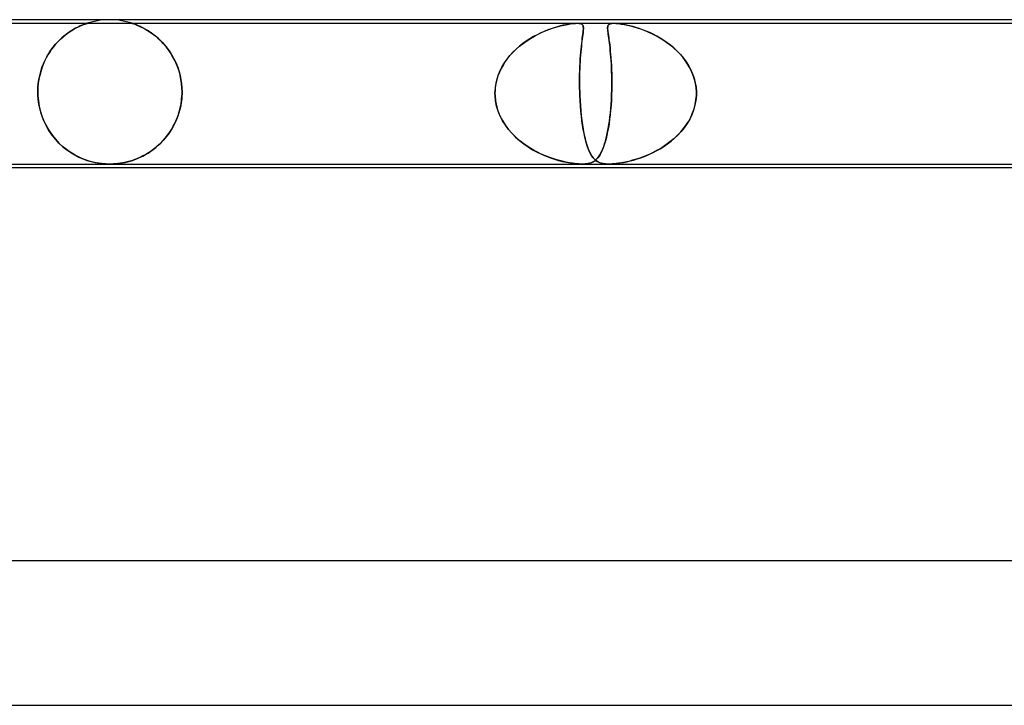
# Model space of a CAD drawing. Header units: millimetres. Extents: x -660 to 660, y -2 to 380.
# Tile 23 of 103: x -242 to -215, y 361 to 380. Entities that reach past the tile are written whole.
import ezdxf

# ---------------------------------------------------------------- set-up
doc = ezdxf.new("R2010")
doc.units = ezdxf.units.MM
doc.layers.add('HIDDEN', color=7, linetype='Continuous')
doc.layers.add('THICK', color=7, linetype='Continuous')

msp = doc.modelspace()

# ---------------------------------------------------------------- linework, layer by layer
at = {"layer": 'HIDDEN'}
for p, q in [((-258.38, 379.9), (-227.03, 379.9)), ((-240.714, 379.868), (-240.68, 379.881)), ((-240.666, 379.886), (-240.696, 379.875)), ((-240.68, 379.881), (-240.654, 379.89)), ((-240.643, 379.894), (-240.666, 379.886)), ((-240.654, 379.89), (-240.637, 379.896)), ((-240.629, 379.898), (-240.643, 379.894)), ((-240.637, 379.896), (-240.628, 379.899)), ((-240.625, 379.9), (-240.629, 379.898)), ((-240.628, 379.899), (-240.625, 379.9)), ((-240.503, 379.936), (-240.624, 379.9)), ((-240.379, 379.964), (-240.503, 379.936)), ((-240.253, 379.984), (-240.379, 379.964)), ((-240.127, 379.996), (-240.253, 379.984)), ((-240, 380), (-240.127, 379.996)), ((-239.873, 379.996), (-240, 380)), ((-239.747, 379.984), (-239.873, 379.996)), ((-239.621, 379.964), (-239.747, 379.984)), ((-239.497, 379.936), (-239.621, 379.964)), ((-239.376, 379.9), (-239.497, 379.936)), ((-239.373, 379.899), (-239.375, 379.9)), ((-239.375, 379.9), (-239.371, 379.898)), ((-239.364, 379.896), (-239.373, 379.899)), ((-239.371, 379.898), (-239.356, 379.893)), ((-239.349, 379.891), (-239.364, 379.896)), ((-239.356, 379.893), (-239.332, 379.885)), ((-239.325, 379.883), (-239.349, 379.891)), ((-239.332, 379.885), (-239.301, 379.874)), ((-239.293, 379.871), (-239.325, 379.883)), ((-227.301, 379.87), (-227.215, 379.884)), ((-227.204, 379.886), (-227.272, 379.875)), ((-227.215, 379.884), (-227.142, 379.893)), ((-227.139, 379.894), (-227.204, 379.886)), ((-227.142, 379.893), (-227.081, 379.898)), ((-227.081, 379.898), (-227.139, 379.894)), ((-227.029, 379.9), (-227.081, 379.898)), ((-227.081, 379.898), (-227.031, 379.9)), ((-227.031, 379.9), (-226.987, 379.898)), ((-227.03, 379.9), (-226.019, 379.9)), ((-226.987, 379.898), (-227.029, 379.9)), ((-226.95, 379.893), (-226.987, 379.898)), ((-226.987, 379.898), (-226.952, 379.894)), ((-226.952, 379.894), (-226.924, 379.886)), ((-226.92, 379.884), (-226.95, 379.893)), ((-226.924, 379.886), (-226.903, 379.875)), ((-226.896, 379.87), (-226.92, 379.884)), ((-226.137, 379.881), (-226.158, 379.867)), ((-226.156, 379.868), (-226.136, 379.881)), ((-226.107, 379.891), (-226.137, 379.881)), ((-226.136, 379.881), (-226.108, 379.891)), ((-226.108, 379.891), (-226.071, 379.898)), ((-226.068, 379.898), (-226.107, 379.891)), ((-226.071, 379.898), (-226.022, 379.9)), ((-226.017, 379.9), (-226.068, 379.898)), ((-226.022, 379.9), (-225.962, 379.898)), ((-226.019, 379.9), (-194.669, 379.9)), ((-225.957, 379.898), (-226.017, 379.9)), ((-225.962, 379.898), (-225.891, 379.891)), ((-225.889, 379.891), (-225.957, 379.898)), ((-225.891, 379.891), (-225.813, 379.881)), ((-225.815, 379.881), (-225.889, 379.891)), ((-225.736, 379.868), (-225.815, 379.881)), ((-225.813, 379.881), (-225.73, 379.867)), ((-241.211, 379.589), (-241.137, 379.643)), ((-241.153, 379.633), (-241.21, 379.591)), ((-241.099, 379.67), (-241.153, 379.633)), ((-241.137, 379.643), (-241.065, 379.691)), ((-241.045, 379.704), (-241.099, 379.67)), ((-241.065, 379.691), (-240.995, 379.734)), ((-240.994, 379.735), (-241.045, 379.704)), ((-240.995, 379.734), (-240.928, 379.771)), ((-240.946, 379.762), (-240.994, 379.735)), ((-240.9, 379.786), (-240.946, 379.762)), ((-240.928, 379.771), (-240.866, 379.802)), ((-240.857, 379.807), (-240.9, 379.786)), ((-240.866, 379.802), (-240.809, 379.829)), ((-240.814, 379.826), (-240.857, 379.807)), ((-240.771, 379.845), (-240.814, 379.826)), ((-240.809, 379.829), (-240.758, 379.851)), ((-240.731, 379.861), (-240.771, 379.845)), ((-240.758, 379.851), (-240.714, 379.868)), ((-240.696, 379.875), (-240.731, 379.861)), ((-239.301, 379.874), (-239.264, 379.86)), ((-239.252, 379.855), (-239.293, 379.871)), ((-239.264, 379.86), (-239.224, 379.843)), ((-239.202, 379.834), (-239.252, 379.855)), ((-239.224, 379.843), (-239.182, 379.825)), ((-239.146, 379.809), (-239.202, 379.834)), ((-239.182, 379.825), (-239.14, 379.806)), ((-239.084, 379.778), (-239.146, 379.809)), ((-239.14, 379.806), (-239.097, 379.785)), ((-239.097, 379.785), (-239.05, 379.761)), ((-239.018, 379.742), (-239.084, 379.778)), ((-239.05, 379.761), (-239, 379.733)), ((-238.947, 379.701), (-239.018, 379.742)), ((-239, 379.733), (-238.948, 379.702)), ((-238.948, 379.702), (-238.894, 379.668)), ((-238.874, 379.654), (-238.947, 379.701)), ((-238.894, 379.668), (-238.838, 379.629)), ((-238.799, 379.601), (-238.874, 379.654)), ((-238.838, 379.629), (-238.781, 379.587)), ((-228.043, 379.634), (-228.142, 379.585)), ((-228.11, 379.602), (-228, 379.653)), ((-227.945, 379.677), (-228.043, 379.634)), ((-228, 379.653), (-227.892, 379.699)), ((-227.85, 379.715), (-227.945, 379.677)), ((-227.892, 379.699), (-227.787, 379.738)), ((-227.757, 379.749), (-227.85, 379.715)), ((-227.787, 379.738), (-227.685, 379.773)), ((-227.668, 379.779), (-227.757, 379.749)), ((-227.685, 379.773), (-227.587, 379.803)), ((-227.581, 379.804), (-227.668, 379.779)), ((-227.587, 379.803), (-227.491, 379.829)), ((-227.498, 379.827), (-227.581, 379.804)), ((-227.419, 379.846), (-227.498, 379.827)), ((-227.491, 379.829), (-227.395, 379.851)), ((-227.343, 379.862), (-227.419, 379.846)), ((-227.395, 379.851), (-227.301, 379.87)), ((-227.272, 379.875), (-227.343, 379.862)), ((-226.903, 379.875), (-226.887, 379.862)), ((-226.879, 379.851), (-226.896, 379.87)), ((-226.887, 379.862), (-226.876, 379.846)), ((-226.868, 379.829), (-226.879, 379.851)), ((-226.876, 379.846), (-226.868, 379.827)), ((-226.87, 379.634), (-226.876, 379.585)), ((-226.875, 379.602), (-226.868, 379.653)), ((-226.866, 379.677), (-226.87, 379.634)), ((-226.863, 379.803), (-226.868, 379.829)), ((-226.868, 379.827), (-226.863, 379.804)), ((-226.868, 379.653), (-226.864, 379.699)), ((-226.862, 379.715), (-226.866, 379.677)), ((-226.864, 379.699), (-226.861, 379.738)), ((-226.863, 379.804), (-226.861, 379.779)), ((-226.861, 379.773), (-226.863, 379.803)), ((-226.861, 379.749), (-226.862, 379.715)), ((-226.861, 379.779), (-226.861, 379.749)), ((-226.861, 379.738), (-226.861, 379.773)), ((-226.186, 379.803), (-226.188, 379.776)), ((-226.188, 379.776), (-226.187, 379.744)), ((-226.187, 379.785), (-226.185, 379.81)), ((-226.187, 379.756), (-226.187, 379.785)), ((-226.186, 379.722), (-226.187, 379.756)), ((-226.187, 379.744), (-226.184, 379.707)), ((-226.181, 379.827), (-226.186, 379.803)), ((-226.182, 379.684), (-226.186, 379.722)), ((-226.185, 379.81), (-226.179, 379.832)), ((-226.184, 379.707), (-226.18, 379.665)), ((-226.177, 379.642), (-226.182, 379.684)), ((-226.172, 379.849), (-226.181, 379.827)), ((-226.18, 379.665), (-226.174, 379.617)), ((-226.179, 379.832), (-226.17, 379.851)), ((-226.171, 379.595), (-226.177, 379.642)), ((-226.174, 379.617), (-226.167, 379.564)), ((-226.158, 379.867), (-226.172, 379.849)), ((-226.17, 379.851), (-226.156, 379.868)), ((-225.655, 379.851), (-225.736, 379.868)), ((-225.73, 379.867), (-225.642, 379.849)), ((-225.572, 379.832), (-225.655, 379.851)), ((-225.642, 379.849), (-225.553, 379.827)), ((-225.489, 379.81), (-225.572, 379.832)), ((-225.553, 379.827), (-225.462, 379.803)), ((-225.401, 379.785), (-225.489, 379.81)), ((-225.462, 379.803), (-225.371, 379.776)), ((-225.31, 379.756), (-225.401, 379.785)), ((-225.371, 379.776), (-225.276, 379.744)), ((-225.216, 379.722), (-225.31, 379.756)), ((-225.276, 379.744), (-225.176, 379.707)), ((-225.119, 379.684), (-225.216, 379.722)), ((-225.176, 379.707), (-225.074, 379.665)), ((-225.021, 379.642), (-225.119, 379.684)), ((-225.074, 379.665), (-224.969, 379.617)), ((-224.923, 379.595), (-225.021, 379.642)), ((-224.969, 379.617), (-224.863, 379.564)), ((-241.442, 379.382), (-241.5, 379.319)), ((-241.499, 379.319), (-241.43, 379.394)), ((-241.384, 379.441), (-241.442, 379.382)), ((-241.43, 379.394), (-241.359, 379.464)), ((-241.325, 379.495), (-241.384, 379.441)), ((-241.359, 379.464), (-241.286, 379.529)), ((-241.267, 379.545), (-241.325, 379.495)), ((-241.286, 379.529), (-241.211, 379.589)), ((-241.21, 379.591), (-241.267, 379.545)), ((-238.724, 379.542), (-238.799, 379.601)), ((-238.781, 379.587), (-238.722, 379.541)), ((-238.648, 379.477), (-238.724, 379.542)), ((-238.722, 379.541), (-238.663, 379.49)), ((-238.663, 379.49), (-238.603, 379.435)), ((-238.575, 379.407), (-238.648, 379.477)), ((-238.603, 379.435), (-238.544, 379.375)), ((-238.504, 379.332), (-238.575, 379.407)), ((-238.544, 379.375), (-238.487, 379.312)), ((-238.436, 379.252), (-238.504, 379.332)), ((-228.541, 379.338), (-228.636, 379.264)), ((-228.632, 379.266), (-228.534, 379.343)), ((-228.443, 379.409), (-228.541, 379.338)), ((-228.534, 379.343), (-228.432, 379.415)), ((-228.343, 379.473), (-228.443, 379.409)), ((-228.432, 379.415), (-228.327, 379.482)), ((-228.242, 379.532), (-228.343, 379.473)), ((-228.327, 379.482), (-228.22, 379.545)), ((-228.142, 379.585), (-228.242, 379.532)), ((-228.22, 379.545), (-228.11, 379.602)), ((-226.908, 379.338), (-226.916, 379.264)), ((-226.915, 379.266), (-226.907, 379.343)), ((-226.899, 379.409), (-226.908, 379.338)), ((-226.907, 379.343), (-226.898, 379.415)), ((-226.891, 379.473), (-226.899, 379.409)), ((-226.898, 379.415), (-226.89, 379.482)), ((-226.883, 379.532), (-226.891, 379.473)), ((-226.89, 379.482), (-226.882, 379.545)), ((-226.876, 379.585), (-226.883, 379.532)), ((-226.882, 379.545), (-226.875, 379.602)), ((-226.164, 379.544), (-226.171, 379.595)), ((-226.167, 379.564), (-226.158, 379.505)), ((-226.156, 379.488), (-226.164, 379.544)), ((-226.158, 379.505), (-226.15, 379.44)), ((-226.148, 379.427), (-226.156, 379.488)), ((-226.15, 379.44), (-226.14, 379.369)), ((-226.139, 379.362), (-226.148, 379.427)), ((-226.14, 379.369), (-226.131, 379.293)), ((-226.131, 379.292), (-226.139, 379.362)), ((-224.824, 379.544), (-224.923, 379.595)), ((-224.863, 379.564), (-224.756, 379.505)), ((-224.727, 379.488), (-224.824, 379.544)), ((-224.756, 379.505), (-224.649, 379.44)), ((-224.63, 379.427), (-224.727, 379.488)), ((-224.649, 379.44), (-224.545, 379.369)), ((-224.535, 379.362), (-224.63, 379.427)), ((-224.545, 379.369), (-224.444, 379.293)), ((-224.442, 379.292), (-224.535, 379.362)), ((-241.741, 378.973), (-241.687, 379.066)), ((-241.662, 379.104), (-241.712, 379.024)), ((-241.687, 379.066), (-241.628, 379.155)), ((-241.61, 379.18), (-241.662, 379.104)), ((-241.628, 379.155), (-241.565, 379.239)), ((-241.556, 379.251), (-241.61, 379.18)), ((-241.565, 379.239), (-241.499, 379.319)), ((-241.5, 379.319), (-241.556, 379.251)), ((-238.487, 379.312), (-238.43, 379.245)), ((-238.371, 379.167), (-238.436, 379.252)), ((-238.43, 379.245), (-238.376, 379.174)), ((-238.376, 379.174), (-238.323, 379.099)), ((-238.31, 379.078), (-238.371, 379.167)), ((-238.323, 379.099), (-238.273, 379.019)), ((-238.253, 378.984), (-238.31, 379.078)), ((-228.899, 379.006), (-228.815, 379.098)), ((-228.809, 379.104), (-228.888, 379.019)), ((-228.815, 379.098), (-228.726, 379.185)), ((-228.725, 379.185), (-228.809, 379.104)), ((-228.726, 379.185), (-228.632, 379.266)), ((-228.636, 379.264), (-228.725, 379.185)), ((-226.94, 379.006), (-226.932, 379.098)), ((-226.932, 379.104), (-226.939, 379.019)), ((-226.932, 379.098), (-226.924, 379.185)), ((-226.924, 379.185), (-226.932, 379.104)), ((-226.924, 379.185), (-226.915, 379.266)), ((-226.916, 379.264), (-226.924, 379.185)), ((-226.131, 379.293), (-226.122, 379.212)), ((-226.122, 379.216), (-226.131, 379.292)), ((-226.114, 379.136), (-226.122, 379.216)), ((-226.122, 379.212), (-226.113, 379.125)), ((-226.106, 379.052), (-226.114, 379.136)), ((-226.113, 379.125), (-226.104, 379.034)), ((-224.444, 379.293), (-224.347, 379.212)), ((-224.352, 379.216), (-224.442, 379.292)), ((-224.266, 379.136), (-224.352, 379.216)), ((-224.347, 379.212), (-224.255, 379.125)), ((-224.183, 379.052), (-224.266, 379.136)), ((-224.255, 379.125), (-224.167, 379.034)), ((-241.803, 378.851), (-241.844, 378.758)), ((-241.837, 378.775), (-241.792, 378.876)), ((-241.759, 378.94), (-241.803, 378.851)), ((-241.792, 378.876), (-241.741, 378.973)), ((-241.712, 379.024), (-241.759, 378.94)), ((-238.273, 379.019), (-238.226, 378.935)), ((-238.201, 378.887), (-238.253, 378.984)), ((-238.226, 378.935), (-238.182, 378.847)), ((-238.154, 378.785), (-238.201, 378.887)), ((-238.182, 378.847), (-238.141, 378.754)), ((-238.112, 378.68), (-238.154, 378.785)), ((-229.111, 378.703), (-229.047, 378.808)), ((-229.027, 378.839), (-229.088, 378.744)), ((-229.047, 378.808), (-228.976, 378.91)), ((-228.961, 378.93), (-229.027, 378.839)), ((-228.976, 378.91), (-228.899, 379.006)), ((-228.888, 379.019), (-228.961, 378.93)), ((-226.958, 378.703), (-226.953, 378.808)), ((-226.951, 378.839), (-226.956, 378.744)), ((-226.953, 378.808), (-226.947, 378.91)), ((-226.945, 378.93), (-226.951, 378.839)), ((-226.947, 378.91), (-226.94, 379.006)), ((-226.939, 379.019), (-226.945, 378.93)), ((-226.098, 378.963), (-226.106, 379.052)), ((-226.104, 379.034), (-226.096, 378.937)), ((-226.091, 378.869), (-226.098, 378.963)), ((-226.096, 378.937), (-226.089, 378.834)), ((-226.085, 378.772), (-226.091, 378.869)), ((-226.089, 378.834), (-226.083, 378.727)), ((-224.106, 378.963), (-224.183, 379.052)), ((-224.167, 379.034), (-224.085, 378.937)), ((-224.035, 378.869), (-224.106, 378.963)), ((-224.085, 378.937), (-224.01, 378.834)), ((-223.969, 378.772), (-224.035, 378.869)), ((-224.01, 378.834), (-223.942, 378.727)), ((-241.94, 378.453), (-241.912, 378.563)), ((-241.913, 378.56), (-241.94, 378.454)), ((-241.881, 378.661), (-241.913, 378.56)), ((-241.912, 378.563), (-241.877, 378.671)), ((-241.844, 378.758), (-241.881, 378.661)), ((-241.877, 378.671), (-241.837, 378.775)), ((-238.141, 378.754), (-238.104, 378.658)), ((-238.076, 378.571), (-238.112, 378.68)), ((-238.104, 378.658), (-238.072, 378.557)), ((-238.046, 378.459), (-238.076, 378.571)), ((-238.072, 378.557), (-238.044, 378.452)), ((-229.189, 378.545), (-229.229, 378.441)), ((-229.216, 378.479), (-229.168, 378.593)), ((-229.142, 378.646), (-229.189, 378.545)), ((-229.168, 378.593), (-229.111, 378.703)), ((-229.088, 378.744), (-229.142, 378.646)), ((-226.964, 378.545), (-226.966, 378.441)), ((-226.965, 378.479), (-226.962, 378.593)), ((-226.96, 378.646), (-226.964, 378.545)), ((-226.962, 378.593), (-226.958, 378.703)), ((-226.956, 378.744), (-226.96, 378.646)), ((-226.08, 378.67), (-226.085, 378.772)), ((-226.083, 378.727), (-226.078, 378.615)), ((-226.076, 378.564), (-226.08, 378.67)), ((-226.078, 378.615), (-226.074, 378.499)), ((-226.073, 378.456), (-226.076, 378.564)), ((-223.91, 378.67), (-223.969, 378.772)), ((-223.942, 378.727), (-223.882, 378.615)), ((-223.859, 378.564), (-223.91, 378.67)), ((-223.882, 378.615), (-223.831, 378.499)), ((-223.815, 378.456), (-223.859, 378.564)), ((-241.979, 378.228), (-241.963, 378.341)), ((-241.962, 378.345), (-241.978, 378.232)), ((-241.963, 378.341), (-241.94, 378.453)), ((-241.94, 378.454), (-241.962, 378.345)), ((-238.022, 378.346), (-238.046, 378.459)), ((-238.044, 378.452), (-238.022, 378.343)), ((-238.005, 378.231), (-238.022, 378.346)), ((-238.022, 378.343), (-238.005, 378.231)), ((-229.302, 378.122), (-229.283, 378.243)), ((-229.262, 378.334), (-229.287, 378.224)), ((-229.283, 378.243), (-229.254, 378.362)), ((-229.229, 378.441), (-229.262, 378.334)), ((-229.254, 378.362), (-229.216, 378.479)), ((-226.967, 378.362), (-226.965, 378.479)), ((-226.966, 378.441), (-226.967, 378.334)), ((-226.967, 378.243), (-226.967, 378.362)), ((-226.967, 378.334), (-226.967, 378.224)), ((-226.966, 378.122), (-226.967, 378.243)), ((-226.074, 378.499), (-226.072, 378.378)), ((-226.072, 378.345), (-226.073, 378.456)), ((-226.072, 378.378), (-226.071, 378.254)), ((-226.071, 378.232), (-226.072, 378.345)), ((-226.071, 378.254), (-226.072, 378.127)), ((-223.831, 378.499), (-223.789, 378.378)), ((-223.779, 378.345), (-223.815, 378.456)), ((-223.789, 378.378), (-223.757, 378.254)), ((-223.753, 378.232), (-223.779, 378.345)), ((-223.757, 378.254), (-223.736, 378.127)), ((-241.988, 378.117), (-241.992, 378)), ((-241.992, 378), (-241.989, 378.114)), ((-241.992, 377.983), (-241.992, 378)), ((-241.992, 378), (-241.992, 377.983)), ((-241.991, 377.967), (-241.992, 377.983)), ((-241.992, 377.983), (-241.991, 377.967)), ((-241.991, 377.95), (-241.991, 377.967)), ((-241.991, 377.967), (-241.991, 377.95)), ((-241.989, 378.114), (-241.979, 378.228)), ((-241.978, 378.232), (-241.988, 378.117)), ((-237.995, 378.116), (-238.005, 378.231)), ((-238.005, 378.231), (-237.995, 378.116)), ((-237.992, 378), (-237.995, 378.116)), ((-237.995, 378.116), (-237.992, 378)), ((-237.992, 378), (-237.992, 377.983)), ((-237.992, 377.983), (-237.992, 378)), ((-237.992, 377.983), (-237.992, 377.967)), ((-237.992, 377.967), (-237.992, 377.983)), ((-237.992, 377.967), (-237.992, 377.95)), ((-237.992, 377.95), (-237.992, 377.967)), ((-229.311, 378), (-229.312, 377.983)), ((-229.312, 377.983), (-229.311, 378)), ((-229.312, 377.983), (-229.312, 377.967)), ((-229.312, 377.967), (-229.312, 377.983)), ((-229.312, 377.967), (-229.312, 377.95)), ((-229.312, 377.95), (-229.312, 377.967)), ((-229.311, 378), (-229.302, 378.122)), ((-229.303, 378.112), (-229.311, 378)), ((-229.287, 378.224), (-229.303, 378.112)), ((-226.967, 378.224), (-226.966, 378.112)), ((-226.963, 378), (-226.966, 378.122)), ((-226.966, 378.112), (-226.963, 378)), ((-226.962, 377.983), (-226.963, 378)), ((-226.963, 378), (-226.962, 377.983)), ((-226.962, 377.967), (-226.962, 377.983)), ((-226.962, 377.983), (-226.962, 377.967)), ((-226.961, 377.95), (-226.962, 377.967)), ((-226.962, 377.967), (-226.961, 377.95)), ((-226.077, 377.95), (-226.076, 377.967)), ((-226.076, 377.967), (-226.077, 377.95)), ((-226.076, 377.983), (-226.075, 378)), ((-226.075, 378), (-226.076, 377.983)), ((-226.076, 377.967), (-226.076, 377.983)), ((-226.076, 377.983), (-226.076, 377.967)), ((-226.072, 378.127), (-226.075, 378)), ((-226.075, 378), (-226.072, 378.116)), ((-226.072, 378.116), (-226.071, 378.232)), ((-223.735, 378.116), (-223.753, 378.232)), ((-223.736, 378.127), (-223.727, 378)), ((-223.727, 378), (-223.735, 378.116)), ((-223.727, 378), (-223.726, 377.983)), ((-223.726, 377.983), (-223.727, 378)), ((-223.726, 377.983), (-223.726, 377.967)), ((-223.726, 377.967), (-223.726, 377.983)), ((-223.726, 377.967), (-223.726, 377.95)), ((-223.726, 377.95), (-223.726, 377.967)), ((-241.991, 377.933), (-241.991, 377.95)), ((-241.991, 377.95), (-241.991, 377.933)), ((-241.99, 377.917), (-241.991, 377.933)), ((-241.991, 377.933), (-241.99, 377.917)), ((-241.989, 377.9), (-241.99, 377.917)), ((-241.99, 377.917), (-241.989, 377.9)), ((-241.989, 377.9), (-241.976, 377.751)), ((-241.972, 377.717), (-241.989, 377.9)), ((-241.976, 377.751), (-241.952, 377.601)), ((-241.938, 377.538), (-241.972, 377.717)), ((-238.013, 377.706), (-238.03, 377.61)), ((-238.019, 377.668), (-238.003, 377.783)), ((-238.001, 377.803), (-238.013, 377.706)), ((-238.003, 377.783), (-237.994, 377.9)), ((-237.994, 377.9), (-238.001, 377.803)), ((-237.993, 377.917), (-237.994, 377.9)), ((-237.994, 377.9), (-237.993, 377.917)), ((-237.992, 377.95), (-237.993, 377.933)), ((-237.993, 377.933), (-237.992, 377.95)), ((-237.993, 377.933), (-237.993, 377.917)), ((-237.993, 377.917), (-237.993, 377.933)), ((-229.312, 377.95), (-229.312, 377.933)), ((-229.312, 377.933), (-229.312, 377.95)), ((-229.312, 377.933), (-229.311, 377.917)), ((-229.311, 377.917), (-229.312, 377.933)), ((-229.311, 377.917), (-229.311, 377.9)), ((-229.311, 377.9), (-229.311, 377.917)), ((-229.311, 377.9), (-229.298, 377.756)), ((-229.297, 377.752), (-229.311, 377.9)), ((-229.298, 377.756), (-229.27, 377.613)), ((-229.268, 377.607), (-229.297, 377.752)), ((-226.961, 377.933), (-226.961, 377.95)), ((-226.961, 377.95), (-226.961, 377.933)), ((-226.96, 377.917), (-226.961, 377.933)), ((-226.961, 377.933), (-226.96, 377.917)), ((-226.959, 377.9), (-226.96, 377.917)), ((-226.96, 377.917), (-226.959, 377.9)), ((-226.952, 377.752), (-226.959, 377.9)), ((-226.959, 377.9), (-226.952, 377.756)), ((-226.952, 377.756), (-226.943, 377.613)), ((-226.943, 377.607), (-226.952, 377.752)), ((-226.085, 377.763), (-226.094, 377.628)), ((-226.092, 377.654), (-226.084, 377.776)), ((-226.078, 377.9), (-226.085, 377.763)), ((-226.084, 377.776), (-226.079, 377.9)), ((-226.079, 377.9), (-226.078, 377.917)), ((-226.078, 377.917), (-226.077, 377.933)), ((-226.077, 377.933), (-226.078, 377.917)), ((-226.078, 377.917), (-226.078, 377.9)), ((-226.077, 377.933), (-226.077, 377.95)), ((-226.077, 377.95), (-226.077, 377.933)), ((-223.739, 377.763), (-223.765, 377.628)), ((-223.759, 377.654), (-223.738, 377.776)), ((-223.727, 377.9), (-223.739, 377.763)), ((-223.738, 377.776), (-223.727, 377.9)), ((-223.726, 377.933), (-223.727, 377.917)), ((-223.727, 377.917), (-223.726, 377.933)), ((-223.727, 377.917), (-223.727, 377.9)), ((-223.727, 377.9), (-223.727, 377.917)), ((-223.726, 377.95), (-223.726, 377.933)), ((-223.726, 377.933), (-223.726, 377.95)), ((-241.952, 377.601), (-241.916, 377.454)), ((-241.89, 377.37), (-241.938, 377.538)), ((-241.916, 377.454), (-241.87, 377.31)), ((-238.078, 377.421), (-238.108, 377.328)), ((-238.104, 377.341), (-238.07, 377.447)), ((-238.052, 377.515), (-238.078, 377.421)), ((-238.07, 377.447), (-238.042, 377.556)), ((-238.03, 377.61), (-238.052, 377.515)), ((-238.042, 377.556), (-238.019, 377.668)), ((-229.27, 377.613), (-229.229, 377.473)), ((-229.226, 377.465), (-229.268, 377.607)), ((-229.229, 377.473), (-229.174, 377.338)), ((-229.17, 377.328), (-229.226, 377.465)), ((-226.943, 377.613), (-226.932, 377.473)), ((-226.931, 377.465), (-226.943, 377.607)), ((-226.932, 377.473), (-226.918, 377.338)), ((-226.917, 377.328), (-226.931, 377.465)), ((-226.105, 377.495), (-226.118, 377.367)), ((-226.112, 377.415), (-226.101, 377.533)), ((-226.094, 377.628), (-226.105, 377.495)), ((-226.101, 377.533), (-226.092, 377.654)), ((-223.802, 377.495), (-223.852, 377.367)), ((-223.831, 377.415), (-223.79, 377.533)), ((-223.765, 377.628), (-223.802, 377.495)), ((-223.79, 377.533), (-223.759, 377.654)), ((-241.831, 377.212), (-241.89, 377.37)), ((-241.87, 377.31), (-241.813, 377.171)), ((-241.761, 377.065), (-241.831, 377.212)), ((-241.813, 377.171), (-241.746, 377.037)), ((-238.183, 377.148), (-238.227, 377.062)), ((-238.186, 377.142), (-238.143, 377.239)), ((-238.144, 377.237), (-238.183, 377.148)), ((-238.108, 377.328), (-238.144, 377.237)), ((-238.143, 377.239), (-238.104, 377.341)), ((-229.174, 377.338), (-229.108, 377.207)), ((-229.102, 377.197), (-229.17, 377.328)), ((-229.108, 377.207), (-229.031, 377.082)), ((-229.024, 377.073), (-229.102, 377.197)), ((-226.918, 377.338), (-226.902, 377.207)), ((-226.901, 377.197), (-226.917, 377.328)), ((-226.902, 377.207), (-226.885, 377.082)), ((-226.883, 377.073), (-226.901, 377.197)), ((-226.154, 377.087), (-226.139, 377.192)), ((-226.132, 377.242), (-226.149, 377.122)), ((-226.139, 377.192), (-226.125, 377.302)), ((-226.118, 377.367), (-226.132, 377.242)), ((-226.125, 377.302), (-226.112, 377.415)), ((-224.006, 377.087), (-223.94, 377.192)), ((-223.912, 377.242), (-223.983, 377.122)), ((-223.94, 377.192), (-223.881, 377.302)), ((-223.852, 377.367), (-223.912, 377.242)), ((-223.881, 377.302), (-223.831, 377.415)), ((-241.683, 376.929), (-241.761, 377.065)), ((-241.746, 377.037), (-241.67, 376.91)), ((-241.596, 376.802), (-241.683, 376.929)), ((-241.67, 376.91), (-241.586, 376.789)), ((-238.396, 376.797), (-238.339, 376.877)), ((-238.325, 376.898), (-238.379, 376.82)), ((-238.339, 376.877), (-238.285, 376.961)), ((-238.274, 376.979), (-238.325, 376.898)), ((-238.285, 376.961), (-238.234, 377.049)), ((-238.227, 377.062), (-238.274, 376.979)), ((-238.234, 377.049), (-238.186, 377.142)), ((-229.031, 377.082), (-228.943, 376.964)), ((-228.936, 376.955), (-229.024, 377.073)), ((-228.943, 376.964), (-228.846, 376.852)), ((-228.84, 376.845), (-228.936, 376.955)), ((-226.885, 377.082), (-226.865, 376.964)), ((-226.864, 376.955), (-226.883, 377.073)), ((-226.865, 376.964), (-226.844, 376.852)), ((-226.843, 376.845), (-226.864, 376.955)), ((-226.187, 376.899), (-226.209, 376.797)), ((-226.208, 376.801), (-226.189, 376.892)), ((-226.189, 376.892), (-226.171, 376.987)), ((-226.167, 377.008), (-226.187, 376.899)), ((-226.171, 376.987), (-226.154, 377.087)), ((-226.149, 377.122), (-226.167, 377.008)), ((-224.152, 376.899), (-224.247, 376.797)), ((-224.243, 376.801), (-224.158, 376.892)), ((-224.158, 376.892), (-224.079, 376.987)), ((-224.063, 377.008), (-224.152, 376.899)), ((-224.079, 376.987), (-224.006, 377.087)), ((-223.983, 377.122), (-224.063, 377.008)), ((-241.503, 376.687), (-241.596, 376.802)), ((-241.586, 376.789), (-241.495, 376.677)), ((-241.406, 376.582), (-241.503, 376.687)), ((-241.495, 376.677), (-241.396, 376.573)), ((-238.561, 376.606), (-238.628, 376.541)), ((-238.584, 376.583), (-238.519, 376.65)), ((-238.497, 376.674), (-238.561, 376.606)), ((-238.519, 376.65), (-238.456, 376.721)), ((-238.437, 376.746), (-238.497, 376.674)), ((-238.456, 376.721), (-238.396, 376.797)), ((-238.379, 376.82), (-238.437, 376.746)), ((-228.846, 376.852), (-228.742, 376.746)), ((-228.736, 376.741), (-228.84, 376.845)), ((-228.742, 376.746), (-228.63, 376.648)), ((-228.627, 376.645), (-228.736, 376.741)), ((-228.63, 376.648), (-228.513, 376.557)), ((-228.513, 376.557), (-228.627, 376.645)), ((-226.844, 376.852), (-226.821, 376.746)), ((-226.82, 376.741), (-226.843, 376.845)), ((-226.821, 376.746), (-226.797, 376.648)), ((-226.796, 376.645), (-226.82, 376.741)), ((-226.797, 376.648), (-226.771, 376.557)), ((-226.771, 376.557), (-226.796, 376.645)), ((-226.256, 376.611), (-226.281, 376.529)), ((-226.271, 376.559), (-226.249, 376.635)), ((-226.232, 376.701), (-226.256, 376.611)), ((-226.249, 376.635), (-226.228, 376.715)), ((-226.209, 376.797), (-226.232, 376.701)), ((-226.228, 376.715), (-226.208, 376.801)), ((-224.458, 376.611), (-224.57, 376.529)), ((-224.527, 376.559), (-224.428, 376.635)), ((-224.35, 376.701), (-224.458, 376.611)), ((-224.428, 376.635), (-224.334, 376.715)), ((-224.247, 376.797), (-224.35, 376.701)), ((-224.334, 376.715), (-224.243, 376.801)), ((-241.305, 376.488), (-241.406, 376.582)), ((-241.396, 376.573), (-241.294, 376.478)), ((-241.201, 376.403), (-241.305, 376.488)), ((-241.294, 376.478), (-241.187, 376.393)), ((-241.095, 376.328), (-241.201, 376.403)), ((-241.187, 376.393), (-241.078, 376.317)), ((-240.987, 376.262), (-241.095, 376.328)), ((-238.935, 376.305), (-238.862, 376.353)), ((-238.843, 376.367), (-238.919, 376.315)), ((-238.862, 376.353), (-238.79, 376.405)), ((-238.768, 376.421), (-238.843, 376.367)), ((-238.79, 376.405), (-238.72, 376.46)), ((-238.697, 376.479), (-238.768, 376.421)), ((-238.72, 376.46), (-238.651, 376.519)), ((-238.628, 376.541), (-238.697, 376.479)), ((-238.651, 376.519), (-238.584, 376.583)), ((-228.513, 376.557), (-228.391, 376.473)), ((-228.395, 376.476), (-228.513, 376.557)), ((-228.276, 376.403), (-228.395, 376.476)), ((-228.391, 376.473), (-228.268, 376.398)), ((-228.155, 376.337), (-228.276, 376.403)), ((-228.268, 376.398), (-228.143, 376.331)), ((-228.033, 376.278), (-228.155, 376.337)), ((-228.143, 376.331), (-228.019, 376.272)), ((-226.745, 376.476), (-226.771, 376.557)), ((-226.771, 376.557), (-226.743, 376.473)), ((-226.717, 376.403), (-226.745, 376.476)), ((-226.743, 376.473), (-226.715, 376.398)), ((-226.688, 376.337), (-226.717, 376.403)), ((-226.715, 376.398), (-226.685, 376.331)), ((-226.658, 376.278), (-226.688, 376.337)), ((-226.685, 376.331), (-226.655, 376.272)), ((-226.372, 376.307), (-226.345, 376.362)), ((-226.335, 376.385), (-226.364, 376.322)), ((-226.345, 376.362), (-226.32, 376.423)), ((-226.308, 376.453), (-226.335, 376.385)), ((-226.32, 376.423), (-226.295, 376.489)), ((-226.281, 376.529), (-226.308, 376.453)), ((-226.295, 376.489), (-226.271, 376.559)), ((-224.951, 376.307), (-224.842, 376.362)), ((-224.801, 376.385), (-224.919, 376.322)), ((-224.842, 376.362), (-224.735, 376.423)), ((-224.684, 376.453), (-224.801, 376.385)), ((-224.735, 376.423), (-224.629, 376.489)), ((-224.57, 376.529), (-224.684, 376.453)), ((-224.629, 376.489), (-224.527, 376.559)), ((-241.078, 376.317), (-240.967, 376.251)), ((-240.879, 376.205), (-240.987, 376.262)), ((-240.967, 376.251), (-240.855, 376.193)), ((-240.773, 376.156), (-240.879, 376.205)), ((-240.855, 376.193), (-240.741, 376.143)), ((-240.668, 376.116), (-240.773, 376.156)), ((-240.741, 376.143), (-240.628, 376.102)), ((-240.567, 376.082), (-240.668, 376.116)), ((-240.628, 376.102), (-240.514, 376.068)), ((-240.468, 376.056), (-240.567, 376.082)), ((-240.514, 376.068), (-240.401, 376.041)), ((-240.376, 376.036), (-240.468, 376.056)), ((-239.57, 376.047), (-239.501, 376.063)), ((-239.477, 376.069), (-239.555, 376.05)), ((-239.501, 376.063), (-239.435, 376.081)), ((-239.398, 376.092), (-239.477, 376.069)), ((-239.435, 376.081), (-239.367, 376.102)), ((-239.318, 376.119), (-239.398, 376.092)), ((-239.367, 376.102), (-239.298, 376.127)), ((-239.238, 376.15), (-239.318, 376.119)), ((-239.298, 376.127), (-239.227, 376.155)), ((-239.157, 376.185), (-239.238, 376.15)), ((-239.227, 376.155), (-239.155, 376.186)), ((-239.077, 376.224), (-239.157, 376.185)), ((-239.155, 376.186), (-239.082, 376.222)), ((-239.082, 376.222), (-239.009, 376.261)), ((-238.997, 376.268), (-239.077, 376.224)), ((-239.009, 376.261), (-238.935, 376.305)), ((-238.919, 376.315), (-238.997, 376.268)), ((-227.912, 376.225), (-228.033, 376.278)), ((-228.019, 376.272), (-227.897, 376.219)), ((-227.793, 376.18), (-227.912, 376.225)), ((-227.897, 376.219), (-227.776, 376.174)), ((-227.676, 376.14), (-227.793, 376.18)), ((-227.776, 376.174), (-227.66, 376.135)), ((-227.562, 376.106), (-227.676, 376.14)), ((-227.66, 376.135), (-227.547, 376.102)), ((-227.452, 376.077), (-227.562, 376.106)), ((-227.547, 376.102), (-227.436, 376.073)), ((-227.348, 376.054), (-227.452, 376.077)), ((-227.436, 376.073), (-227.328, 376.05)), ((-227.249, 376.035), (-227.348, 376.054)), ((-226.627, 376.225), (-226.658, 376.278)), ((-226.655, 376.272), (-226.623, 376.219)), ((-226.594, 376.18), (-226.627, 376.225)), ((-226.623, 376.219), (-226.589, 376.174)), ((-226.623, 376.045), (-226.585, 376.064)), ((-226.565, 376.075), (-226.606, 376.053)), ((-226.56, 376.14), (-226.594, 376.18)), ((-226.589, 376.174), (-226.555, 376.135)), ((-226.585, 376.064), (-226.551, 376.085)), ((-226.527, 376.103), (-226.565, 376.075)), ((-226.523, 376.106), (-226.56, 376.14)), ((-226.555, 376.135), (-226.518, 376.102)), ((-226.551, 376.085), (-226.518, 376.11)), ((-226.492, 376.135), (-226.527, 376.103)), ((-226.485, 376.077), (-226.523, 376.106)), ((-226.518, 376.11), (-226.487, 376.14)), ((-226.518, 376.102), (-226.479, 376.073)), ((-226.458, 376.173), (-226.492, 376.135)), ((-226.487, 376.14), (-226.457, 376.174)), ((-226.444, 376.054), (-226.485, 376.077)), ((-226.479, 376.073), (-226.436, 376.05)), ((-226.425, 376.217), (-226.458, 376.173)), ((-226.457, 376.174), (-226.428, 376.213)), ((-226.401, 376.035), (-226.444, 376.054)), ((-226.428, 376.213), (-226.4, 376.257)), ((-226.394, 376.267), (-226.425, 376.217)), ((-226.4, 376.257), (-226.372, 376.307)), ((-226.364, 376.322), (-226.394, 376.267)), ((-225.746, 376.045), (-225.654, 376.064)), ((-225.603, 376.075), (-225.705, 376.053)), ((-225.654, 376.064), (-225.563, 376.085)), ((-225.496, 376.103), (-225.603, 376.075)), ((-225.563, 376.085), (-225.469, 376.11)), ((-225.385, 376.135), (-225.496, 376.103)), ((-225.469, 376.11), (-225.371, 376.14)), ((-225.271, 376.173), (-225.385, 376.135)), ((-225.371, 376.14), (-225.269, 376.174)), ((-225.155, 376.217), (-225.271, 376.173)), ((-225.269, 376.174), (-225.165, 376.213)), ((-225.165, 376.213), (-225.059, 376.257)), ((-225.037, 376.267), (-225.155, 376.217)), ((-225.059, 376.257), (-224.951, 376.307)), ((-224.919, 376.322), (-225.037, 376.267)), ((-240.401, 376.041), (-240.291, 376.021)), ((-240.296, 376.022), (-240.376, 376.036)), ((-240.227, 376.013), (-240.296, 376.022)), ((-240.291, 376.021), (-240.187, 376.009)), ((-240.167, 376.007), (-240.227, 376.013)), ((-240.187, 376.009), (-240.09, 376.002)), ((-240.111, 376.003), (-240.167, 376.007)), ((-240.055, 376.001), (-240.111, 376.003)), ((-240.09, 376.002), (-239.997, 376)), ((-239.999, 376), (-240.055, 376.001)), ((-239.945, 376.001), (-239.999, 376)), ((-239.997, 376), (-239.908, 376.002)), ((-239.891, 376.003), (-239.945, 376.001)), ((-239.908, 376.002), (-239.819, 376.008)), ((-239.833, 376.007), (-239.891, 376.003)), ((-239.77, 376.013), (-239.833, 376.007)), ((-239.819, 376.008), (-239.731, 376.018)), ((-239.703, 376.022), (-239.77, 376.013)), ((-239.731, 376.018), (-239.647, 376.031)), ((-239.631, 376.034), (-239.703, 376.022)), ((-239.647, 376.031), (-239.57, 376.047)), ((-239.555, 376.05), (-239.631, 376.034)), ((-227.328, 376.05), (-227.224, 376.031)), ((-227.164, 376.021), (-227.249, 376.035)), ((-227.224, 376.031), (-227.126, 376.016)), ((-227.093, 376.012), (-227.164, 376.021)), ((-227.126, 376.016), (-227.038, 376.007)), ((-227.033, 376.006), (-227.093, 376.012)), ((-227.038, 376.007), (-226.96, 376.002)), ((-226.982, 376.003), (-227.033, 376.006)), ((-226.935, 376.001), (-226.982, 376.003)), ((-226.96, 376.002), (-226.891, 376)), ((-226.891, 376), (-226.935, 376.001)), ((-226.891, 376), (-226.828, 376.002)), ((-226.849, 376.001), (-226.891, 376)), ((-226.81, 376.003), (-226.849, 376.001)), ((-226.828, 376.002), (-226.77, 376.007)), ((-226.771, 376.007), (-226.81, 376.003)), ((-226.731, 376.013), (-226.771, 376.007)), ((-226.77, 376.007), (-226.716, 376.016)), ((-226.69, 376.022), (-226.731, 376.013)), ((-226.716, 376.016), (-226.667, 376.029)), ((-226.648, 376.035), (-226.69, 376.022)), ((-226.667, 376.029), (-226.623, 376.045)), ((-226.606, 376.053), (-226.648, 376.035)), ((-226.436, 376.05), (-226.388, 376.031)), ((-226.357, 376.021), (-226.401, 376.035)), ((-226.388, 376.031), (-226.335, 376.016)), ((-226.316, 376.012), (-226.357, 376.021)), ((-226.335, 376.016), (-226.279, 376.007)), ((-226.276, 376.006), (-226.316, 376.012)), ((-226.279, 376.007), (-226.22, 376.002)), ((-226.238, 376.003), (-226.276, 376.006)), ((-226.199, 376.001), (-226.238, 376.003)), ((-226.22, 376.002), (-226.157, 376)), ((-226.157, 376), (-226.199, 376.001)), ((-226.157, 376), (-226.088, 376.002)), ((-226.112, 376.001), (-226.157, 376)), ((-226.065, 376.003), (-226.112, 376.001)), ((-226.088, 376.002), (-226.012, 376.007)), ((-226.014, 376.007), (-226.065, 376.003)), ((-225.953, 376.013), (-226.014, 376.007)), ((-226.012, 376.007), (-225.927, 376.016)), ((-225.882, 376.022), (-225.953, 376.013)), ((-225.927, 376.016), (-225.838, 376.029)), ((-225.8, 376.035), (-225.882, 376.022)), ((-225.838, 376.029), (-225.746, 376.045)), ((-225.705, 376.053), (-225.8, 376.035))]:
    msp.add_line(p, q, dxfattribs=at)
at = {"layer": 'THICK'}
for p, q in [((398, 380), (-398, 380)), ((-320.809, 376), (-125.021, 376)), ((-319.831, 375.9), (-125.037, 375.9)), ((407.75, 365), (-407.75, 365)), ((-328.861, 361), (-127.639, 361))]:
    msp.add_line(p, q, dxfattribs=at)

doc.saveas('drawing.dxf')
